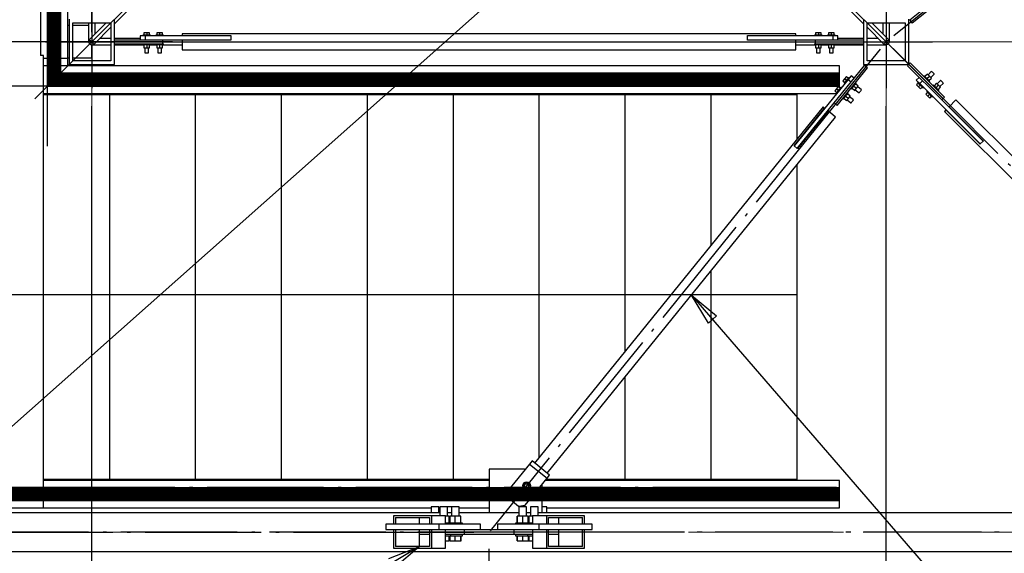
# Paper-space layout 'A0 Advance Steel' of a CAD drawing. Header units: millimetres. Extents: x 228 to 822, y 214 to 634.
# Tile 27 of 76: x 452 to 482, y 398 to 415. Entities that reach past the tile are written whole.
import ezdxf

# ---------------------------------------------------------------- set-up
doc = ezdxf.new("R2010")
doc.units = ezdxf.units.MM
doc.linetypes.add('1 1', pattern=[2, 1, -1])
doc.linetypes.add('ACAD_ISO04W100', pattern=[30, 24, -3, 0, -3])
doc.layers.get('0').update_dxf_attribs({"linetype": 'CONTINUOUS'})
for name, color, linetype in [('AS_Belki', 145, 'CONTINUOUS'), ('AS_Blachy', 30, 'CONTINUOUS'), ('AS_DIM_ON', 7, 'CONTINUOUS'), ('AS_Kraty', 9, 'CONTINUOUS'), ('AS_Schody', 253, 'CONTINUOUS'), ('AS_Sruby', 9, 'CONTINUOUS')]:
    doc.layers.add(name, color=color, linetype=linetype)

# ---------------------------------------------------------------- blocks, each defined once
blk = doc.blocks.new('324ewdsczxzxcz')
at = {"linetype": 'ACAD_ISO04W100', "lineweight": 5, "ltscale": 0.2}
for p, q in [((318.429, 244.968), (318.429, 340.131)), ((343.029, 244.968), (343.029, 340.131)), ((378.311, 281.218, -8093.957), (283.147, 281.218, -8093.957)), ((378.311, 266.018, -2641.446), (283.147, 266.018, -2641.446))]:
    blk.add_line(p, q, dxfattribs=at)

psp = doc.layouts.new('A0 Advance Steel')

# ---------------------------------------------------------------- linework, layer by layer
at = {"color": 0, "linetype": 'ByBlock', "lineweight": -2}
for p, q in [((473.264, 405.139), (472.737, 406.005)), ((472.737, 406.005), (473.516, 405.357)), ((473.264, 405.139), (473.516, 405.357)), ((463.372, 397.837, -22603.847), (464.315, 398.209, -22603.847)), ((464.315, 398.209, -22603.847), (463.543, 397.552, -22603.847))]:
    psp.add_line(p, q, dxfattribs=at)
at = {"linetype": '1 1', "transparency": 33554559, "const_width": 0.45}
for points, elevation in [([(459.991, 452.484), (440.154, 452.484), (440.154, 399.833), (477.328, 399.833)], 11509.71), ([(459.991, 439.634), (453.004, 439.634), (453.004, 412.683), (477.328, 412.683)], 34321.583)]:
    psp.add_lwpolyline(points, dxfattribs=dict(at, elevation=elevation))
at = {"elevation": -22636.766}
psp.add_lwpolyline([(476.01, 406.008), (446.684, 406.008), (446.684, 446.059), (456.971, 446.059), (454.281, 452.059)], dxfattribs=at)
at = {"color": 7}
for points in [[(472.271, 420.218), (428.626, 381.442), (419.697, 381.442)], [(472.737, 406.005), (504.658, 369.037), (519.605, 369.037)], [(464.315, 398.209), (429.269, 377.169), (412.379, 377.169)]]:
    psp.add_lwpolyline(points, dxfattribs=at)
at = {"layer": 'AS_Belki', "linetype": 'Continuous', "ltscale": 0.15}
for p, q in [((454.871, 414.418), (466.471, 426.018)), ((466.471, 426.018), (478.071, 414.418)), ((453.471, 414.559), (453.471, 413.159)), ((453.581, 414.449), (454.761, 414.449)), ((453.581, 413.269), (453.581, 414.449)), ((454.071, 414.449), (454.071, 413.859)), ((454.62, 414.449), (454.1, 413.93)), ((454.271, 414.101), (454.271, 414.449)), ((454.761, 414.449), (454.761, 413.269)), ((454.871, 413.159), (454.871, 414.559)), ((478.071, 414.559), (478.071, 413.159)), ((478.181, 414.449), (479.361, 414.449)), ((478.181, 413.269), (478.181, 414.449)), ((478.842, 413.93), (478.322, 414.449)), ((478.671, 414.449), (478.671, 414.101)), ((478.871, 413.859), (478.871, 414.449)), ((479.361, 414.449), (479.361, 413.269)), ((479.471, 413.159), (479.471, 414.559)), ((453.471, 414.359), (453.429, 414.359)), ((454.071, 414.359), (453.581, 414.359)), ((454.242, 413.788), (454.761, 414.308)), ((475.971, 414.109), (456.971, 414.109)), ((456.971, 414.109), (456.971, 414.049)), ((475.971, 414.049), (475.971, 414.109)), ((478.181, 414.308), (478.7, 413.788)), ((454.121, 413.909), (454.171, 413.859)), ((454.171, 413.859), (454.221, 413.809)), ((454.761, 413.959), (454.412, 413.959)), ((455.671, 413.959), (454.871, 413.959)), ((456.971, 414.049), (458.471, 414.049)), ((458.471, 413.909), (456.971, 413.909)), ((456.971, 413.909), (456.971, 413.609)), ((458.471, 414.049), (458.471, 414.039)), ((458.471, 413.919), (458.471, 413.909)), ((474.471, 414.049), (475.971, 414.049)), ((474.471, 414.039), (474.471, 414.049)), ((474.471, 413.909), (474.471, 413.919)), ((475.971, 413.909), (474.471, 413.909)), ((475.971, 413.609), (475.971, 413.909)), ((478.071, 413.959), (477.271, 413.959)), ((478.53, 413.959), (478.181, 413.959)), ((478.721, 413.809), (478.771, 413.859)), ((478.771, 413.859), (478.821, 413.909)), ((454.171, 413.359), (454.171, 413.759)), ((454.171, 413.759), (454.761, 413.759)), ((454.871, 413.759), (455.784, 413.759)), ((455.958, 413.759), (456.184, 413.759)), ((456.358, 413.759), (456.971, 413.759)), ((456.971, 413.609), (475.971, 413.609)), ((475.971, 413.759), (476.584, 413.759)), ((476.758, 413.759), (476.984, 413.759)), ((477.158, 413.759), (478.071, 413.759)), ((478.181, 413.759), (478.771, 413.759)), ((453.429, 413.359), (453.471, 413.359)), ((453.581, 413.359), (454.171, 413.359)), ((454.761, 413.269), (453.581, 413.269)), ((479.361, 413.269), (478.181, 413.269)), ((453.471, 413.159), (454.871, 413.159)), ((478.071, 413.159), (479.471, 413.159)), ((480.928, 412.056), (480.716, 411.844)), ((492.168, 400.816), (480.928, 412.056)), ((476.815, 411.84), (467.881, 400.799)), ((475.918, 410.636), (476.862, 411.802)), ((476.971, 411.714), (476.027, 410.548)), ((476.862, 411.802), (476.815, 411.84)), ((477.204, 411.525), (476.971, 411.714)), ((480.617, 411.745), (480.574, 411.702)), ((480.574, 411.702), (491.814, 400.462)), ((481.677, 410.684), (480.617, 411.745)), ((480.716, 411.844), (481.776, 410.783)), ((468.269, 400.484), (477.204, 411.525)), ((481.776, 410.783), (481.769, 410.776)), ((475.926, 410.63), (475.918, 410.636)), ((476.027, 410.548), (476.019, 410.554)), ((481.684, 410.691), (481.677, 410.684)), ((464.945, 399.259), (442.071, 399.259)), ((464.686, 399.159), (463.515, 399.159)), ((463.515, 399.159), (463.515, 398.909)), ((465.126, 399.159), (464.686, 399.159)), ((464.686, 399.159), (464.686, 398.909)), ((465.126, 398.909), (465.126, 399.159)), ((465.31, 399.259), (465.182, 399.259)), ((467.395, 399.259), (465.547, 399.259)), ((467.76, 399.259), (467.633, 399.259)), ((468.257, 399.159), (467.817, 399.159)), ((467.817, 399.159), (467.817, 398.909)), ((490.871, 399.259), (467.998, 399.259)), ((469.429, 399.159), (468.257, 399.159)), ((468.257, 398.909), (468.257, 399.159)), ((469.429, 398.909), (469.429, 399.159)), ((463.515, 398.909), (463.573, 398.909)), ((463.573, 399.109), (464.628, 399.109)), ((463.573, 399.109), (463.573, 398.909)), ((463.573, 398.909), (464.315, 398.909)), ((464.315, 398.909), (464.315, 399.109)), ((464.628, 399.109), (464.628, 398.909)), ((464.628, 398.909), (464.686, 398.909)), ((464.686, 398.909), (465.126, 398.909)), ((467.817, 398.909), (468.257, 398.909)), ((468.257, 398.909), (468.316, 398.909)), ((468.316, 399.109), (469.37, 399.109)), ((468.316, 398.909), (468.316, 399.109)), ((468.628, 399.109), (468.628, 398.909)), ((468.628, 398.909), (469.37, 398.909)), ((469.37, 398.909), (469.37, 399.109)), ((469.37, 398.909), (469.429, 398.909)), ((463.573, 398.729), (463.515, 398.729)), ((463.515, 398.729), (463.515, 398.159)), ((464.315, 398.729), (463.573, 398.729)), ((463.573, 398.729), (463.573, 398.209)), ((464.315, 398.209), (464.315, 398.729)), ((464.686, 398.729), (464.628, 398.729)), ((464.628, 398.729), (464.628, 398.209)), ((465.126, 398.729), (464.686, 398.729)), ((464.686, 398.729), (464.686, 398.159)), ((465.126, 398.159), (465.126, 398.729)), ((468.257, 398.729), (467.817, 398.729)), ((467.817, 398.729), (467.817, 398.159)), ((468.316, 398.729), (468.257, 398.729)), ((468.257, 398.159), (468.257, 398.729)), ((468.316, 398.209), (468.316, 398.729)), ((469.37, 398.729), (468.628, 398.729)), ((468.628, 398.729), (468.628, 398.209)), ((469.429, 398.729), (469.37, 398.729)), ((469.37, 398.209), (469.37, 398.729)), ((469.429, 398.159), (469.429, 398.729)), ((442.071, 398.059), (490.871, 398.059)), ((463.515, 398.159), (464.686, 398.159)), ((464.628, 398.209), (463.573, 398.209)), ((464.686, 398.159), (465.126, 398.159)), ((467.817, 398.159), (468.257, 398.159)), ((468.257, 398.159), (469.429, 398.159)), ((469.37, 398.209), (468.316, 398.209))]:
    psp.add_line(p, q, dxfattribs=at)
at = {"layer": 'AS_Belki', "color": 10, "linetype": 'ACAD_ISO04W100', "ltscale": 0.15}
for points in [[(480.539, 412.091), (478.771, 413.859), (454.171, 438.459), (452.403, 440.227)], [(452.403, 412.091), (454.171, 413.859), (478.771, 438.459), (480.539, 440.227)], [(454.171, 414.159), (454.171, 416.659), (454.171, 435.659), (454.171, 438.159)], [(478.771, 438.159), (478.771, 435.659), (478.771, 416.659), (478.771, 414.159)], [(454.171, 437.169), (454.171, 435.731), (454.171, 413.859), (454.171, 412.422)], [(478.771, 437.169), (478.771, 435.731), (478.771, 413.859), (478.771, 412.422)], [(479.004, 414.048), (480.948, 415.621), (491.989, 424.555), (493.932, 426.128)], [(456.671, 413.859), (454.171, 413.859), (439.721, 413.859), (437.221, 413.859)], [(452.733, 413.859), (454.171, 413.859), (476.043, 413.859), (477.481, 413.859)], [(454.171, 413.859), (454.171, 413.859), (454.171, 413.859), (454.171, 413.859)], [(454.471, 413.859), (456.971, 413.859), (475.971, 413.859), (478.471, 413.859)], [(455.461, 413.859), (456.899, 413.859), (478.771, 413.859), (480.209, 413.859)], [(478.771, 413.859), (478.771, 413.859), (478.771, 413.859), (478.771, 413.859)], [(478.582, 413.626), (477.01, 411.683), (468.075, 400.641), (466.502, 398.698)], [(493.759, 398.871), (491.991, 400.639), (480.751, 411.879), (478.983, 413.647)], [(493.371, 398.659), (490.871, 398.659), (442.071, 398.659), (439.571, 398.659)], [(440.476, 398.659), (442.02, 398.659), (464.37, 398.659), (465.915, 398.659)], [(462.798, 398.659), (464.101, 398.659), (464.699, 398.659), (466.002, 398.659)], [(470.147, 398.659), (468.843, 398.659), (468.244, 398.659), (466.94, 398.659)], [(492.466, 398.659), (490.922, 398.659), (468.572, 398.659), (467.027, 398.659)], [(466.471, 395.393), (466.471, 396.575), (466.471, 396.956), (466.471, 398.139)]]:
    psp.add_lwpolyline(points, dxfattribs=at)
at = {"layer": 'AS_Belki', "linetype": 'Continuous', "ltscale": 0.15, "extrusion": (-4.15307e-13, -0.57503, 0.818132)}
psp.add_arc((454.171, 338.592, -237.981), 0.1, 135, 230.7123, dxfattribs=at)
at = {"layer": 'AS_Belki', "linetype": 'Continuous', "ltscale": 0.15, "extrusion": (-0.57503, -1.40479e-13, 0.818132)}
psp.add_arc((-413.859, 371.572, -261.162), 0.1, 309.2877, 45, dxfattribs=at)
at = {"layer": 'AS_Belki', "linetype": 'Continuous', "ltscale": 0.15, "extrusion": (-0.57503, 1.31129e-12, -0.818132)}
psp.add_arc((-413.859, -391.698, -275.308), 0.1, 309.2877, 45, dxfattribs=at)
at = {"layer": 'AS_Belki', "linetype": 'Continuous', "ltscale": 0.15, "extrusion": (2.50813e-13, -0.57503, 0.818132)}
psp.add_arc((478.771, 338.592, -237.981), 0.1, 309.2877, 45, dxfattribs=at)
at = {"layer": 'AS_Blachy', "linetype": 'Continuous', "ltscale": 0.15}
for p, q in [((480.669, 415.472), (479.503, 414.529)), ((480.744, 415.379), (479.578, 414.435)), ((479.503, 414.529), (479.578, 414.435)), ((454.871, 413.919), (456.371, 413.919)), ((454.871, 413.799), (456.371, 413.799)), ((455.821, 414.039), (455.671, 414.039)), ((455.671, 414.039), (455.671, 413.919)), ((458.471, 414.039), (455.821, 414.039)), ((455.821, 414.039), (455.821, 413.919)), ((456.371, 413.919), (458.471, 413.919)), ((456.371, 413.799), (456.371, 413.919)), ((458.471, 414.039), (458.471, 413.919)), ((477.121, 414.039), (474.471, 414.039)), ((474.471, 413.919), (474.471, 414.039)), ((474.471, 413.919), (476.571, 413.919)), ((476.571, 413.919), (478.071, 413.919)), ((476.571, 413.919), (476.571, 413.799)), ((476.571, 413.799), (478.071, 413.799)), ((477.271, 414.039), (477.121, 414.039)), ((477.121, 414.039), (477.121, 413.919)), ((477.271, 413.919), (477.271, 414.039)), ((479.513, 413.202), (479.429, 413.117)), ((480.574, 412.141), (479.513, 413.202)), ((477.158, 411.961), (478.102, 413.127)), ((477.251, 411.886), (478.195, 413.052)), ((478.195, 413.052), (478.102, 413.127)), ((480.489, 412.056), (479.429, 413.117)), ((477.593, 412.69), (475.926, 410.63)), ((477.688, 412.806), (477.593, 412.69)), ((477.593, 412.69), (477.686, 412.614)), ((477.781, 412.731), (477.688, 412.806)), ((479.789, 412.756), (479.704, 412.671)), ((479.704, 412.671), (479.81, 412.565)), ((479.81, 412.565), (479.895, 412.65)), ((479.81, 412.565), (481.684, 410.691)), ((454.724, 412.228), (454.724, 412.258)), ((457.384, 412.228), (457.384, 412.258)), ((460.045, 412.228), (460.045, 412.258)), ((462.706, 412.228), (462.706, 412.258)), ((465.367, 412.228), (465.367, 412.258)), ((468.028, 412.228), (468.028, 412.258)), ((470.689, 412.228), (470.689, 412.258)), ((473.349, 412.228), (473.349, 412.258)), ((476.01, 412.228), (476.01, 412.258)), ((452.679, 412.228), (452.824, 412.228)), ((452.874, 412.228), (452.949, 412.228)), ((452.974, 412.228), (454.724, 412.228)), ((454.724, 412.228), (455.134, 412.228)), ((455.184, 412.228), (455.609, 412.228)), ((455.634, 412.228), (457.384, 412.228)), ((457.384, 412.228), (457.445, 412.228)), ((457.495, 412.228), (458.27, 412.228)), ((458.295, 412.228), (460.045, 412.228)), ((460.045, 412.228), (460.456, 412.228)), ((460.506, 412.228), (460.931, 412.228)), ((460.956, 412.228), (462.706, 412.228)), ((462.717, 412.228), (463.592, 412.228)), ((463.617, 412.228), (465.367, 412.228)), ((465.367, 412.228), (465.778, 412.228)), ((465.828, 412.228), (466.253, 412.228)), ((466.278, 412.228), (468.028, 412.228)), ((468.039, 412.228), (468.914, 412.228)), ((468.939, 412.228), (470.689, 412.228)), ((470.699, 412.228), (471.574, 412.228)), ((471.599, 412.228), (473.349, 412.228)), ((473.349, 412.228), (473.76, 412.228)), ((473.81, 412.228), (474.235, 412.228)), ((474.26, 412.228), (476.01, 412.228)), ((476.019, 410.554), (477.158, 411.961)), ((477.158, 411.961), (477.251, 411.886)), ((480.489, 412.056), (480.574, 412.141)), ((481.769, 410.776), (480.489, 412.056)), ((481.769, 410.776), (481.684, 410.691)), ((476.019, 410.554), (475.926, 410.63)), ((467.728, 400.768), (467.048, 399.929)), ((467.803, 400.862), (467.728, 400.768)), ((467.728, 400.768), (468.272, 400.328)), ((468.347, 400.421), (467.803, 400.862)), ((467.571, 400.611), (466.471, 400.611)), ((466.471, 400.611), (466.471, 399.261)), ((467.588, 400.596), (467.571, 400.611)), ((468.272, 400.328), (468.347, 400.421)), ((453.124, 400.288), (452.679, 400.288)), ((454.724, 400.288), (453.174, 400.288)), ((454.724, 400.258), (454.724, 400.288)), ((457.384, 400.288), (454.734, 400.288)), ((458.495, 400.288), (457.384, 400.288)), ((457.384, 400.258), (457.384, 400.288)), ((460.045, 400.288), (458.545, 400.288)), ((460.156, 400.288), (460.045, 400.288)), ((460.045, 400.258), (460.045, 400.288)), ((462.706, 400.288), (460.206, 400.288)), ((462.717, 400.288), (462.706, 400.288)), ((462.706, 400.258), (462.706, 400.288)), ((465.367, 400.288), (462.767, 400.288)), ((465.778, 400.288), (465.367, 400.288)), ((465.367, 400.258), (465.367, 400.288)), ((466.471, 400.288), (465.828, 400.288)), ((467.592, 399.488), (468.272, 400.328)), ((468.121, 400.111), (468.107, 400.124)), ((468.121, 399.261), (468.121, 400.111)), ((468.689, 400.288), (468.239, 400.288)), ((470.689, 400.288), (468.739, 400.288)), ((471.799, 400.288), (470.689, 400.288)), ((470.689, 400.258), (470.689, 400.288)), ((473.349, 400.288), (471.849, 400.288)), ((473.46, 400.288), (473.349, 400.288)), ((473.349, 400.258), (473.349, 400.288)), ((476.01, 400.288), (473.51, 400.288)), ((476.01, 400.258), (476.01, 400.288)), ((467.048, 399.929), (467.07, 399.718)), ((467.07, 399.718), (467.381, 399.466)), ((467.381, 399.466), (467.592, 399.488)), ((466.471, 399.261), (467.395, 399.261)), ((467.633, 399.261), (467.76, 399.261)), ((467.998, 399.261), (468.121, 399.261)), ((464.921, 398.899), (463.28, 398.899)), ((463.28, 398.899), (463.28, 398.739)), ((465.903, 398.899), (464.921, 398.899)), ((464.921, 398.899), (464.921, 398.739)), ((466.208, 398.899), (465.903, 398.899)), ((466.208, 398.739), (466.208, 398.899)), ((468.023, 398.899), (466.734, 398.899)), ((466.734, 398.899), (466.734, 398.739)), ((469.663, 398.899), (468.023, 398.899)), ((468.023, 398.739), (468.023, 398.899)), ((469.663, 398.739), (469.663, 398.899)), ((463.28, 398.739), (464.921, 398.739)), ((463.771, 398.739), (463.771, 398.729)), ((464.628, 398.579), (464.315, 398.579)), ((464.921, 398.739), (465.348, 398.739)), ((465.459, 398.579), (465.126, 398.579)), ((465.348, 398.739), (465.707, 398.739)), ((465.707, 398.579), (465.459, 398.579)), ((465.707, 398.739), (467.236, 398.739)), ((465.707, 398.579), (465.707, 398.739)), ((467.236, 398.579), (465.707, 398.579)), ((467.236, 398.739), (467.595, 398.739)), ((467.236, 398.739), (467.236, 398.579)), ((467.483, 398.579), (467.236, 398.579)), ((467.817, 398.579), (467.483, 398.579)), ((467.595, 398.739), (467.848, 398.739)), ((467.848, 398.739), (468.023, 398.739)), ((468.023, 398.739), (469.663, 398.739)), ((468.628, 398.579), (468.316, 398.579)), ((469.171, 398.729), (469.171, 398.739))]:
    psp.add_line(p, q, dxfattribs=at)
at = {"layer": 'AS_DIM_ON', "color": 8}
for p, q in [((454.171, 387.391), (454.171, 411.859)), ((478.771, 387.391), (478.771, 411.859))]:
    psp.add_line(p, q, dxfattribs=at)
at = {"layer": 'AS_Kraty', "linetype": 'Continuous', "ltscale": 0.15}
for p, q in [((452.579, 413.959), (452.579, 413.436)), ((452.679, 413.436), (452.579, 413.436)), ((452.679, 399.944), (452.679, 413.436)), ((452.824, 412.228), (452.874, 412.228)), ((452.949, 412.228), (452.974, 412.228)), ((454.724, 400.288), (454.724, 412.228)), ((455.134, 412.228), (455.184, 412.228)), ((455.609, 412.228), (455.634, 412.228)), ((457.384, 400.288), (457.384, 412.228)), ((457.445, 412.228), (457.495, 412.228)), ((458.27, 412.228), (458.295, 412.228)), ((460.045, 400.288), (460.045, 412.228)), ((460.456, 412.228), (460.506, 412.228)), ((460.931, 412.228), (460.956, 412.228)), ((462.706, 412.228), (462.717, 412.228)), ((462.706, 400.288), (462.706, 412.228)), ((463.592, 412.228), (463.617, 412.228)), ((465.367, 400.288), (465.367, 412.228)), ((465.778, 412.228), (465.828, 412.228)), ((466.253, 412.228), (466.278, 412.228)), ((468.028, 412.228), (468.039, 412.228)), ((468.028, 400.98), (468.028, 412.228)), ((468.914, 412.228), (468.939, 412.228)), ((470.689, 412.228), (470.699, 412.228)), ((470.689, 404.269), (470.689, 412.228)), ((471.574, 412.228), (471.599, 412.228)), ((473.349, 407.557), (473.349, 412.228)), ((473.76, 412.228), (473.81, 412.228)), ((474.235, 412.228), (474.26, 412.228)), ((476.01, 410.845), (476.01, 412.228)), ((476.01, 410.734), (476.01, 410.749)), ((476.01, 400.288), (476.01, 410.05)), ((473.349, 400.288), (473.349, 406.762)), ((470.689, 400.288), (470.689, 403.474)), ((453.174, 400.288), (453.124, 400.288)), ((454.734, 400.288), (454.724, 400.288)), ((458.545, 400.288), (458.495, 400.288)), ((460.206, 400.288), (460.156, 400.288)), ((462.767, 400.288), (462.717, 400.288)), ((465.828, 400.288), (465.778, 400.288)), ((468.739, 400.288), (468.689, 400.288)), ((471.849, 400.288), (471.799, 400.288)), ((473.51, 400.288), (473.46, 400.288)), ((440.179, 399.944), (452.679, 399.944))]:
    psp.add_line(p, q, dxfattribs=at)
at = {"layer": 'AS_Schody', "linetype": 'Continuous', "ltscale": 0.15}
for p, q in [((452.579, 439.959), (452.579, 413.959)), ((453.429, 413.351), (453.429, 439.959)), ((452.679, 413.351), (453.429, 413.351)), ((453.429, 413.119), (453.429, 413.351)), ((452.679, 413.119), (453.429, 413.119)), ((477.328, 413.108), (452.679, 413.108)), ((477.328, 412.437), (477.328, 413.108)), ((452.679, 412.258), (477.22, 412.258)), ((466.471, 400.258), (452.679, 400.258)), ((477.328, 400.258), (468.215, 400.258)), ((477.328, 399.408), (477.328, 400.258)), ((452.671, 399.408), (452.671, 399.944)), ((439.051, 399.408), (452.671, 399.408)), ((452.671, 399.408), (464.684, 399.408)), ((464.922, 399.408), (464.945, 399.408)), ((465.547, 399.408), (466.471, 399.408)), ((468.258, 399.408), (477.328, 399.408))]:
    psp.add_line(p, q, dxfattribs=at)
at = {"layer": 'AS_Schody', "color": 10, "linetype": 'ACAD_ISO04W100', "ltscale": 0.15}
for points in [[(452.802, 411.321), (452.802, 413.41), (452.802, 440.619), (452.802, 442.707)], [(452.802, 410.619), (452.802, 413.119), (452.802, 414.069), (452.802, 416.569)], [(455.171, 412.481), (452.671, 412.481), (440.041, 412.481), (437.541, 412.481)], [(477.233, 412.481), (475.145, 412.481), (452.012, 412.481), (449.923, 412.481)], [(455.171, 400.035), (452.671, 400.035), (438.371, 400.035), (435.871, 400.035)], [(477.233, 400.035), (475.145, 400.035), (452.012, 400.035), (449.923, 400.035)]]:
    psp.add_lwpolyline(points, dxfattribs=at)
at = {"layer": 'AS_Sruby', "linetype": 'Continuous', "ltscale": 0.15}
for p, q in [((455.871, 414.139), (455.784, 414.139)), ((455.784, 414.139), (455.784, 414.064)), ((455.958, 414.139), (455.871, 414.139)), ((455.871, 414.139), (455.871, 414.064)), ((455.958, 414.064), (455.958, 414.139)), ((456.271, 414.139), (456.184, 414.139)), ((456.184, 414.139), (456.184, 414.064)), ((456.358, 414.139), (456.271, 414.139)), ((456.271, 414.139), (456.271, 414.064)), ((456.358, 414.064), (456.358, 414.139)), ((476.671, 414.139), (476.584, 414.139)), ((476.584, 414.139), (476.584, 414.064)), ((476.758, 414.139), (476.671, 414.139)), ((476.671, 414.139), (476.671, 414.064)), ((476.758, 414.064), (476.758, 414.139)), ((477.071, 414.139), (476.984, 414.139)), ((476.984, 414.139), (476.984, 414.064)), ((477.158, 414.139), (477.071, 414.139)), ((477.071, 414.139), (477.071, 414.064)), ((477.158, 414.064), (477.158, 414.139)), ((455.753, 414.064), (455.751, 414.064)), ((455.751, 414.064), (455.751, 414.039)), ((455.751, 413.799), (455.751, 413.774)), ((455.751, 413.774), (455.753, 413.774)), ((455.76, 414.064), (455.753, 414.064)), ((455.753, 413.774), (455.76, 413.774)), ((455.771, 414.064), (455.76, 414.064)), ((455.76, 413.774), (455.771, 413.774)), ((455.786, 414.064), (455.771, 414.064)), ((455.771, 413.774), (455.786, 413.774)), ((455.784, 413.774), (455.784, 413.666)), ((455.804, 414.064), (455.786, 414.064)), ((455.786, 413.774), (455.804, 413.774)), ((455.825, 414.064), (455.804, 414.064)), ((455.804, 413.774), (455.825, 413.774)), ((455.848, 414.064), (455.825, 414.064)), ((455.825, 413.774), (455.848, 413.774)), ((455.871, 414.064), (455.848, 414.064)), ((455.848, 413.774), (455.871, 413.774)), ((455.894, 414.064), (455.871, 414.064)), ((455.871, 413.774), (455.894, 413.774)), ((455.871, 413.774), (455.871, 413.666)), ((455.917, 414.064), (455.894, 414.064)), ((455.894, 413.774), (455.917, 413.774)), ((455.938, 414.064), (455.917, 414.064)), ((455.917, 413.774), (455.938, 413.774)), ((455.956, 414.064), (455.938, 414.064)), ((455.938, 413.774), (455.956, 413.774)), ((455.971, 414.064), (455.956, 414.064)), ((455.956, 413.774), (455.971, 413.774)), ((455.958, 413.666), (455.958, 413.774)), ((455.982, 414.064), (455.971, 414.064)), ((455.971, 413.774), (455.982, 413.774)), ((455.989, 414.064), (455.982, 414.064)), ((455.982, 413.774), (455.989, 413.774)), ((455.991, 414.064), (455.989, 414.064)), ((455.989, 413.774), (455.991, 413.774)), ((455.991, 414.039), (455.991, 414.064)), ((455.991, 413.774), (455.991, 413.799)), ((456.153, 414.064), (456.151, 414.064)), ((456.151, 414.064), (456.151, 414.039)), ((456.151, 413.799), (456.151, 413.774)), ((456.151, 413.774), (456.153, 413.774)), ((456.16, 414.064), (456.153, 414.064)), ((456.153, 413.774), (456.16, 413.774)), ((456.171, 414.064), (456.16, 414.064)), ((456.16, 413.774), (456.171, 413.774)), ((456.186, 414.064), (456.171, 414.064)), ((456.171, 413.774), (456.186, 413.774)), ((456.184, 413.774), (456.184, 413.666)), ((456.204, 414.064), (456.186, 414.064)), ((456.186, 413.774), (456.204, 413.774)), ((456.225, 414.064), (456.204, 414.064)), ((456.204, 413.774), (456.225, 413.774)), ((456.248, 414.064), (456.225, 414.064)), ((456.225, 413.774), (456.248, 413.774)), ((456.271, 414.064), (456.248, 414.064)), ((456.248, 413.774), (456.271, 413.774)), ((456.294, 414.064), (456.271, 414.064)), ((456.271, 413.774), (456.294, 413.774)), ((456.271, 413.774), (456.271, 413.666)), ((456.317, 414.064), (456.294, 414.064)), ((456.294, 413.774), (456.317, 413.774)), ((456.338, 414.064), (456.317, 414.064)), ((456.317, 413.774), (456.338, 413.774)), ((456.356, 414.064), (456.338, 414.064)), ((456.338, 413.774), (456.356, 413.774)), ((456.371, 414.064), (456.356, 414.064)), ((456.356, 413.774), (456.371, 413.774)), ((456.358, 413.666), (456.358, 413.774)), ((456.382, 414.064), (456.371, 414.064)), ((456.371, 413.799), (456.382, 413.799)), ((456.371, 413.774), (456.382, 413.774)), ((456.389, 414.064), (456.382, 414.064)), ((456.382, 413.799), (456.389, 413.799)), ((456.382, 413.774), (456.389, 413.774)), ((456.391, 414.064), (456.389, 414.064)), ((456.389, 413.799), (456.391, 413.799)), ((456.389, 413.774), (456.391, 413.774)), ((456.391, 414.039), (456.391, 414.064)), ((456.391, 413.774), (456.391, 413.799)), ((476.553, 414.064), (476.551, 414.064)), ((476.551, 414.064), (476.551, 414.039)), ((476.551, 413.799), (476.553, 413.799)), ((476.551, 413.799), (476.551, 413.774)), ((476.551, 413.774), (476.553, 413.774)), ((476.56, 414.064), (476.553, 414.064)), ((476.553, 413.799), (476.56, 413.799)), ((476.553, 413.774), (476.56, 413.774)), ((476.571, 414.064), (476.56, 414.064)), ((476.56, 413.799), (476.571, 413.799)), ((476.56, 413.774), (476.571, 413.774)), ((476.586, 414.064), (476.571, 414.064)), ((476.571, 413.774), (476.586, 413.774)), ((476.584, 413.774), (476.584, 413.666)), ((476.604, 414.064), (476.586, 414.064)), ((476.586, 413.774), (476.604, 413.774)), ((476.625, 414.064), (476.604, 414.064)), ((476.604, 413.774), (476.625, 413.774)), ((476.648, 414.064), (476.625, 414.064)), ((476.625, 413.774), (476.648, 413.774)), ((476.671, 414.064), (476.648, 414.064)), ((476.648, 413.774), (476.671, 413.774)), ((476.694, 414.064), (476.671, 414.064)), ((476.671, 413.774), (476.694, 413.774)), ((476.671, 413.774), (476.671, 413.666)), ((476.717, 414.064), (476.694, 414.064)), ((476.694, 413.774), (476.717, 413.774)), ((476.738, 414.064), (476.717, 414.064)), ((476.717, 413.774), (476.738, 413.774)), ((476.756, 414.064), (476.738, 414.064)), ((476.738, 413.774), (476.756, 413.774)), ((476.771, 414.064), (476.756, 414.064)), ((476.756, 413.774), (476.771, 413.774)), ((476.758, 413.666), (476.758, 413.774)), ((476.782, 414.064), (476.771, 414.064)), ((476.771, 413.774), (476.782, 413.774)), ((476.789, 414.064), (476.782, 414.064)), ((476.782, 413.774), (476.789, 413.774)), ((476.791, 414.064), (476.789, 414.064)), ((476.789, 413.774), (476.791, 413.774)), ((476.791, 414.039), (476.791, 414.064)), ((476.791, 413.774), (476.791, 413.799)), ((476.953, 414.064), (476.951, 414.064)), ((476.951, 414.064), (476.951, 414.039)), ((476.951, 413.799), (476.951, 413.774)), ((476.951, 413.774), (476.953, 413.774)), ((476.96, 414.064), (476.953, 414.064)), ((476.953, 413.774), (476.96, 413.774)), ((476.971, 414.064), (476.96, 414.064)), ((476.96, 413.774), (476.971, 413.774)), ((476.986, 414.064), (476.971, 414.064)), ((476.971, 413.774), (476.986, 413.774)), ((476.984, 413.774), (476.984, 413.666)), ((477.004, 414.064), (476.986, 414.064)), ((476.986, 413.774), (477.004, 413.774)), ((477.025, 414.064), (477.004, 414.064)), ((477.004, 413.774), (477.025, 413.774)), ((477.048, 414.064), (477.025, 414.064)), ((477.025, 413.774), (477.048, 413.774)), ((477.071, 414.064), (477.048, 414.064)), ((477.048, 413.774), (477.071, 413.774)), ((477.094, 414.064), (477.071, 414.064)), ((477.071, 413.774), (477.094, 413.774)), ((477.071, 413.774), (477.071, 413.666)), ((477.117, 414.064), (477.094, 414.064)), ((477.094, 413.774), (477.117, 413.774)), ((477.138, 414.064), (477.117, 414.064)), ((477.117, 413.774), (477.138, 413.774)), ((477.156, 414.064), (477.138, 414.064)), ((477.138, 413.774), (477.156, 413.774)), ((477.171, 414.064), (477.156, 414.064)), ((477.156, 413.774), (477.171, 413.774)), ((477.158, 413.666), (477.158, 413.774)), ((477.182, 414.064), (477.171, 414.064)), ((477.171, 413.774), (477.182, 413.774)), ((477.189, 414.064), (477.182, 414.064)), ((477.182, 413.774), (477.189, 413.774)), ((477.191, 414.064), (477.189, 414.064)), ((477.189, 413.774), (477.191, 413.774)), ((477.191, 414.039), (477.191, 414.064)), ((477.191, 413.774), (477.191, 413.799)), ((455.784, 413.666), (455.871, 413.666)), ((455.811, 413.666), (455.811, 413.514)), ((455.811, 413.514), (455.816, 413.514)), ((455.816, 413.514), (455.829, 413.514)), ((455.829, 413.514), (455.848, 413.514)), ((455.848, 413.514), (455.871, 413.514)), ((455.871, 413.666), (455.958, 413.666)), ((455.871, 413.514), (455.894, 413.514)), ((455.894, 413.514), (455.913, 413.514)), ((455.913, 413.514), (455.926, 413.514)), ((455.926, 413.514), (455.931, 413.514)), ((455.931, 413.514), (455.931, 413.666)), ((456.184, 413.666), (456.271, 413.666)), ((456.211, 413.666), (456.211, 413.514)), ((456.211, 413.514), (456.216, 413.514)), ((456.216, 413.514), (456.229, 413.514)), ((456.229, 413.514), (456.248, 413.514)), ((456.248, 413.514), (456.271, 413.514)), ((456.271, 413.666), (456.358, 413.666)), ((456.271, 413.514), (456.294, 413.514)), ((456.294, 413.514), (456.313, 413.514)), ((456.313, 413.514), (456.326, 413.514)), ((456.326, 413.514), (456.331, 413.514)), ((456.331, 413.514), (456.331, 413.666)), ((476.584, 413.666), (476.671, 413.666)), ((476.611, 413.666), (476.611, 413.514)), ((476.611, 413.514), (476.616, 413.514)), ((476.616, 413.514), (476.629, 413.514)), ((476.629, 413.514), (476.648, 413.514)), ((476.648, 413.514), (476.671, 413.514)), ((476.671, 413.666), (476.758, 413.666)), ((476.671, 413.514), (476.694, 413.514)), ((476.694, 413.514), (476.713, 413.514)), ((476.713, 413.514), (476.726, 413.514)), ((476.726, 413.514), (476.731, 413.514)), ((476.731, 413.514), (476.731, 413.666)), ((476.984, 413.666), (477.071, 413.666)), ((477.011, 413.666), (477.011, 413.514)), ((477.011, 413.514), (477.016, 413.514)), ((477.016, 413.514), (477.029, 413.514)), ((477.029, 413.514), (477.048, 413.514)), ((477.048, 413.514), (477.071, 413.514)), ((477.071, 413.666), (477.158, 413.666)), ((477.071, 413.514), (477.094, 413.514)), ((477.094, 413.514), (477.113, 413.514)), ((477.113, 413.514), (477.126, 413.514)), ((477.126, 413.514), (477.131, 413.514)), ((477.131, 413.514), (477.131, 413.666)), ((480.175, 412.943), (480.067, 412.836)), ((480.152, 412.751), (480.259, 412.859)), ((480.178, 412.94), (480.175, 412.943)), ((480.187, 412.931), (480.178, 412.94)), ((480.201, 412.917), (480.187, 412.931)), ((480.217, 412.901), (480.201, 412.917)), ((480.233, 412.885), (480.217, 412.901)), ((480.247, 412.871), (480.233, 412.885)), ((480.256, 412.862), (480.247, 412.871)), ((480.259, 412.859), (480.256, 412.862)), ((477.484, 412.714), (477.429, 412.646)), ((477.429, 412.646), (477.488, 412.599)), ((477.468, 412.575), (477.467, 412.573)), ((477.467, 412.573), (477.486, 412.558)), ((477.473, 412.58), (477.468, 412.575)), ((477.479, 412.589), (477.473, 412.58)), ((477.489, 412.601), (477.479, 412.589)), ((477.539, 412.781), (477.484, 412.714)), ((477.484, 412.714), (477.542, 412.667)), ((477.5, 412.615), (477.489, 412.601)), ((477.513, 412.631), (477.5, 412.615)), ((477.528, 412.648), (477.513, 412.631)), ((477.542, 412.667), (477.528, 412.648)), ((477.597, 412.734), (477.539, 412.781)), ((477.557, 412.685), (477.542, 412.667)), ((477.571, 412.702), (477.557, 412.685)), ((477.584, 412.718), (477.571, 412.702)), ((477.596, 412.733), (477.584, 412.718)), ((477.605, 412.744), (477.596, 412.733)), ((477.612, 412.753), (477.605, 412.744)), ((477.616, 412.758), (477.612, 412.753)), ((477.618, 412.76), (477.616, 412.758)), ((477.637, 412.744), (477.618, 412.76)), ((477.821, 412.55), (477.83, 412.562)), ((477.906, 412.484), (477.822, 412.552)), ((477.843, 412.577), (477.824, 412.593)), ((477.83, 412.562), (477.837, 412.57)), ((477.837, 412.57), (477.842, 412.576)), ((477.842, 412.576), (477.843, 412.577)), ((479.767, 412.573), (479.714, 412.52)), ((479.761, 412.615), (479.743, 412.597)), ((479.743, 412.597), (479.745, 412.595)), ((479.745, 412.595), (479.75, 412.591)), ((479.75, 412.591), (479.758, 412.583)), ((479.758, 412.583), (479.768, 412.572)), ((479.768, 412.572), (479.781, 412.559)), ((479.781, 412.559), (479.796, 412.545)), ((479.948, 412.802), (479.931, 412.784)), ((479.95, 412.8), (479.948, 412.802)), ((479.955, 412.796), (479.95, 412.8)), ((479.963, 412.788), (479.955, 412.796)), ((479.973, 412.777), (479.963, 412.788)), ((480.048, 412.855), (479.972, 412.779)), ((479.986, 412.764), (479.973, 412.777)), ((480.001, 412.75), (479.986, 412.764)), ((480.017, 412.734), (480.001, 412.75)), ((480.033, 412.717), (480.017, 412.734)), ((480.033, 412.717), (480.11, 412.794)), ((480.05, 412.701), (480.033, 412.717)), ((480.11, 412.794), (480.048, 412.855)), ((480.066, 412.685), (480.05, 412.701)), ((480.08, 412.67), (480.066, 412.685)), ((480.093, 412.657), (480.08, 412.67)), ((480.104, 412.647), (480.093, 412.657)), ((480.095, 412.656), (480.171, 412.732)), ((480.1, 412.615), (480.118, 412.632)), ((480.112, 412.639), (480.104, 412.647)), ((480.171, 412.732), (480.11, 412.794)), ((480.116, 412.634), (480.112, 412.639)), ((480.118, 412.632), (480.116, 412.634)), ((480.331, 412.572), (480.255, 412.496)), ((480.392, 412.511), (480.331, 412.572)), ((480.457, 412.661), (480.35, 412.553)), ((480.435, 412.468), (480.542, 412.576)), ((480.461, 412.657), (480.457, 412.661)), ((480.47, 412.648), (480.461, 412.657)), ((480.484, 412.634), (480.47, 412.648)), ((480.5, 412.618), (480.484, 412.634)), ((480.516, 412.602), (480.5, 412.618)), ((480.53, 412.588), (480.516, 412.602)), ((480.539, 412.579), (480.53, 412.588)), ((480.542, 412.576), (480.539, 412.579)), ((477.232, 412.403), (477.178, 412.335)), ((477.178, 412.335), (477.236, 412.288)), ((477.217, 412.264), (477.215, 412.262)), ((477.215, 412.262), (477.235, 412.247)), ((477.221, 412.269), (477.217, 412.264)), ((477.228, 412.278), (477.221, 412.269)), ((477.237, 412.29), (477.228, 412.278)), ((477.287, 412.47), (477.232, 412.403)), ((477.232, 412.403), (477.291, 412.356)), ((477.249, 412.304), (477.237, 412.29)), ((477.262, 412.32), (477.249, 412.304)), ((477.276, 412.337), (477.262, 412.32)), ((477.291, 412.356), (477.276, 412.337)), ((477.345, 412.423), (477.287, 412.47)), ((477.305, 412.374), (477.291, 412.356)), ((477.32, 412.391), (477.305, 412.374)), ((477.333, 412.407), (477.32, 412.391)), ((477.344, 412.422), (477.333, 412.407)), ((477.353, 412.433), (477.344, 412.422)), ((477.36, 412.442), (477.353, 412.433)), ((477.365, 412.447), (477.36, 412.442)), ((477.366, 412.449), (477.365, 412.447)), ((477.386, 412.433), (477.366, 412.449)), ((477.569, 412.239), (477.579, 412.251)), ((477.592, 412.267), (477.572, 412.282)), ((477.579, 412.251), (477.586, 412.259)), ((477.586, 412.259), (477.59, 412.265)), ((477.59, 412.265), (477.592, 412.267)), ((477.673, 412.407), (477.692, 412.391)), ((477.692, 412.391), (477.694, 412.393)), ((477.694, 412.393), (477.698, 412.398)), ((477.698, 412.398), (477.705, 412.407)), ((477.705, 412.407), (477.714, 412.418)), ((477.713, 412.417), (477.797, 412.349)), ((477.714, 412.418), (477.726, 412.432)), ((477.726, 412.432), (477.739, 412.448)), ((477.739, 412.448), (477.753, 412.466)), ((477.753, 412.466), (477.768, 412.484)), ((477.768, 412.484), (477.782, 412.502)), ((477.768, 412.484), (477.852, 412.416)), ((477.782, 412.502), (477.797, 412.52)), ((477.797, 412.52), (477.81, 412.536)), ((477.797, 412.349), (477.852, 412.416)), ((477.81, 412.536), (477.821, 412.55)), ((477.814, 412.37), (477.932, 412.274)), ((477.852, 412.416), (477.906, 412.484)), ((478.008, 412.367), (477.889, 412.463)), ((477.932, 412.274), (477.935, 412.278)), ((477.935, 412.278), (477.943, 412.288)), ((477.943, 412.288), (477.955, 412.303)), ((477.955, 412.303), (477.97, 412.321)), ((477.97, 412.321), (477.984, 412.338)), ((477.984, 412.338), (477.996, 412.354)), ((477.996, 412.354), (478.005, 412.364)), ((478.005, 412.364), (478.008, 412.367)), ((479.714, 412.52), (479.775, 412.459)), ((479.775, 412.459), (479.828, 412.512)), ((479.775, 412.459), (479.836, 412.398)), ((479.796, 412.545), (479.812, 412.529)), ((479.812, 412.529), (479.828, 412.512)), ((479.828, 412.512), (479.845, 412.496)), ((479.836, 412.398), (479.889, 412.451)), ((479.845, 412.496), (479.861, 412.48)), ((479.861, 412.48), (479.875, 412.465)), ((479.875, 412.465), (479.888, 412.452)), ((479.888, 412.452), (479.899, 412.442)), ((479.899, 412.442), (479.907, 412.434)), ((479.907, 412.434), (479.911, 412.429)), ((479.911, 412.429), (479.913, 412.427)), ((479.913, 412.427), (479.931, 412.445)), ((480.05, 412.291), (479.997, 412.238)), ((480.044, 412.332), (480.026, 412.314)), ((480.026, 412.314), (480.028, 412.313)), ((480.028, 412.313), (480.033, 412.308)), ((480.033, 412.308), (480.04, 412.3)), ((480.04, 412.3), (480.051, 412.289)), ((480.051, 412.289), (480.064, 412.276)), ((480.064, 412.276), (480.079, 412.262)), ((480.079, 412.262), (480.094, 412.246)), ((480.094, 412.246), (480.111, 412.229)), ((480.231, 412.519), (480.214, 412.502)), ((480.233, 412.518), (480.231, 412.519)), ((480.238, 412.513), (480.233, 412.518)), ((480.245, 412.505), (480.238, 412.513)), ((480.256, 412.494), (480.245, 412.505)), ((480.269, 412.481), (480.256, 412.494)), ((480.284, 412.467), (480.269, 412.481)), ((480.299, 412.451), (480.284, 412.467)), ((480.316, 412.434), (480.299, 412.451)), ((480.316, 412.434), (480.392, 412.511)), ((480.333, 412.418), (480.316, 412.434)), ((480.349, 412.402), (480.333, 412.418)), ((480.363, 412.387), (480.349, 412.402)), ((480.376, 412.374), (480.363, 412.387)), ((480.387, 412.364), (480.376, 412.374)), ((480.377, 412.373), (480.454, 412.449)), ((480.383, 412.332), (480.401, 412.349)), ((480.394, 412.356), (480.387, 412.364)), ((480.454, 412.449), (480.392, 412.511)), ((480.399, 412.351), (480.394, 412.356)), ((480.401, 412.349), (480.399, 412.351)), ((477.421, 412.096), (477.441, 412.08)), ((477.441, 412.08), (477.442, 412.082)), ((477.442, 412.082), (477.446, 412.087)), ((477.446, 412.087), (477.453, 412.096)), ((477.453, 412.096), (477.463, 412.107)), ((477.462, 412.106), (477.545, 412.038)), ((477.463, 412.107), (477.474, 412.121)), ((477.474, 412.121), (477.487, 412.138)), ((477.487, 412.138), (477.501, 412.155)), ((477.501, 412.155), (477.516, 412.173)), ((477.516, 412.173), (477.531, 412.191)), ((477.516, 412.173), (477.6, 412.105)), ((477.531, 412.191), (477.545, 412.209)), ((477.545, 412.209), (477.558, 412.225)), ((477.545, 412.038), (477.6, 412.105)), ((477.558, 412.225), (477.569, 412.239)), ((477.562, 412.059), (477.68, 411.963)), ((477.655, 412.173), (477.571, 412.241)), ((477.6, 412.105), (477.655, 412.173)), ((477.756, 412.056), (477.638, 412.152)), ((477.68, 411.963), (477.683, 411.967)), ((477.683, 411.967), (477.692, 411.977)), ((477.692, 411.977), (477.704, 411.992)), ((477.704, 411.992), (477.718, 412.01)), ((477.718, 412.01), (477.733, 412.028)), ((477.733, 412.028), (477.745, 412.043)), ((477.745, 412.043), (477.753, 412.053)), ((477.753, 412.053), (477.756, 412.056)), ((479.997, 412.238), (480.058, 412.176)), ((480.058, 412.176), (480.111, 412.229)), ((480.058, 412.176), (480.119, 412.115)), ((480.111, 412.229), (480.128, 412.213)), ((480.119, 412.115), (480.172, 412.168)), ((480.128, 412.213), (480.143, 412.197)), ((480.143, 412.197), (480.158, 412.182)), ((480.158, 412.182), (480.171, 412.169)), ((480.171, 412.169), (480.182, 412.159)), ((480.182, 412.159), (480.189, 412.151)), ((480.189, 412.151), (480.194, 412.146)), ((480.194, 412.146), (480.196, 412.144)), ((480.196, 412.144), (480.214, 412.162)), ((467.557, 400.16), (467.541, 400.061)), ((467.541, 400.061), (467.619, 399.998)), ((467.65, 400.196), (467.557, 400.16)), ((467.728, 400.133), (467.65, 400.196)), ((467.713, 400.034), (467.728, 400.133)), ((467.305, 399.849), (467.29, 399.75)), ((467.29, 399.75), (467.367, 399.687)), ((467.399, 399.885), (467.305, 399.849)), ((467.477, 399.822), (467.399, 399.885)), ((467.461, 399.723), (467.477, 399.822)), ((467.619, 399.998), (467.713, 400.034)), ((467.367, 399.687), (467.461, 399.723)), ((464.687, 399.439), (464.684, 399.439)), ((464.684, 399.439), (464.684, 399.259)), ((464.709, 399.439), (464.687, 399.439)), ((464.744, 399.439), (464.709, 399.439)), ((464.789, 399.439), (464.744, 399.439)), ((464.835, 399.439), (464.789, 399.439)), ((464.877, 399.439), (464.835, 399.439)), ((464.907, 399.439), (464.877, 399.439)), ((464.922, 399.439), (464.907, 399.439)), ((464.922, 399.259), (464.922, 399.439)), ((464.947, 399.439), (464.945, 399.439)), ((464.945, 399.439), (464.945, 399.159)), ((464.967, 399.439), (464.947, 399.439)), ((465.001, 399.439), (464.967, 399.439)), ((465.045, 399.439), (465.001, 399.439)), ((465.092, 399.439), (465.045, 399.439)), ((465.134, 399.439), (465.092, 399.439)), ((465.232, 399.154), (465.126, 399.154)), ((465.166, 399.439), (465.134, 399.439)), ((465.182, 399.439), (465.166, 399.439)), ((465.221, 399.439), (465.182, 399.439)), ((465.182, 399.154), (465.182, 399.439)), ((465.268, 399.439), (465.221, 399.439)), ((465.237, 399.154), (465.232, 399.154)), ((465.232, 398.939), (465.232, 399.154)), ((465.237, 398.939), (465.237, 399.154)), ((465.424, 399.154), (465.255, 399.154)), ((465.255, 399.154), (465.255, 398.939)), ((465.31, 399.439), (465.268, 399.439)), ((465.31, 399.439), (465.31, 399.439)), ((465.312, 399.439), (465.31, 399.439)), ((465.31, 399.439), (465.31, 399.154)), ((465.332, 399.439), (465.312, 399.439)), ((465.366, 399.439), (465.332, 399.439)), ((465.41, 399.439), (465.366, 399.439)), ((465.457, 399.439), (465.41, 399.439)), ((465.597, 399.154), (465.424, 399.154)), ((465.424, 398.939), (465.424, 399.154)), ((465.499, 399.439), (465.457, 399.439)), ((465.531, 399.439), (465.499, 399.439)), ((465.547, 399.439), (465.531, 399.439)), ((465.547, 399.154), (465.547, 399.439)), ((465.602, 399.154), (465.597, 399.154)), ((465.597, 398.939), (465.597, 399.154)), ((465.602, 398.939), (465.602, 399.154)), ((467.345, 399.154), (467.34, 399.154)), ((467.34, 399.154), (467.34, 398.939)), ((467.519, 399.154), (467.345, 399.154)), ((467.345, 398.939), (467.345, 399.154)), ((467.412, 399.439), (467.395, 399.439)), ((467.395, 399.439), (467.395, 399.154)), ((467.443, 399.439), (467.412, 399.439)), ((467.486, 399.439), (467.443, 399.439)), ((467.533, 399.439), (467.486, 399.439)), ((467.688, 399.154), (467.519, 399.154)), ((467.519, 398.939), (467.519, 399.154)), ((467.577, 399.439), (467.533, 399.439)), ((467.611, 399.439), (467.577, 399.439)), ((467.631, 399.439), (467.611, 399.439)), ((467.633, 399.439), (467.631, 399.439)), ((467.633, 399.154), (467.633, 399.439)), ((467.688, 398.939), (467.688, 399.154)), ((467.71, 399.154), (467.705, 399.154)), ((467.705, 399.154), (467.705, 398.939)), ((467.817, 399.154), (467.71, 399.154)), ((467.71, 398.939), (467.71, 399.154)), ((467.777, 399.439), (467.76, 399.439)), ((467.76, 399.439), (467.76, 399.154)), ((467.808, 399.439), (467.777, 399.439)), ((467.851, 399.439), (467.808, 399.439)), ((467.898, 399.439), (467.851, 399.439)), ((467.942, 399.439), (467.898, 399.439)), ((467.976, 399.439), (467.942, 399.439)), ((467.996, 399.439), (467.976, 399.439)), ((467.998, 399.439), (467.996, 399.439)), ((467.998, 399.159), (467.998, 399.439)), ((468.02, 399.261), (468.02, 399.259)), ((468.153, 399.439), (468.121, 399.439)), ((468.198, 399.439), (468.153, 399.439)), ((468.233, 399.439), (468.198, 399.439)), ((468.255, 399.439), (468.233, 399.439)), ((468.258, 399.439), (468.255, 399.439)), ((468.258, 399.259), (468.258, 399.439)), ((464.844, 398.909), (464.844, 398.899)), ((465.156, 398.939), (465.126, 398.939)), ((465.193, 398.939), (465.156, 398.939)), ((465.225, 398.939), (465.193, 398.939)), ((465.251, 398.939), (465.225, 398.939)), ((465.27, 398.939), (465.251, 398.939)), ((465.281, 398.939), (465.27, 398.939)), ((465.284, 398.939), (465.281, 398.939)), ((465.314, 398.939), (465.284, 398.939)), ((465.284, 398.899), (465.284, 398.939)), ((465.353, 398.939), (465.314, 398.939)), ((465.394, 398.939), (465.353, 398.939)), ((465.438, 398.939), (465.394, 398.939)), ((465.48, 398.939), (465.438, 398.939)), ((465.521, 398.939), (465.48, 398.939)), ((465.558, 398.939), (465.521, 398.939)), ((465.59, 398.939), (465.558, 398.939)), ((465.616, 398.939), (465.59, 398.939)), ((465.635, 398.939), (465.616, 398.939)), ((465.646, 398.939), (465.635, 398.939)), ((465.648, 398.939), (465.646, 398.939)), ((465.648, 398.899), (465.648, 398.939)), ((467.297, 398.939), (467.294, 398.939)), ((467.294, 398.939), (467.294, 398.899)), ((467.307, 398.939), (467.297, 398.939)), ((467.326, 398.939), (467.307, 398.939)), ((467.352, 398.939), (467.326, 398.939)), ((467.384, 398.939), (467.352, 398.939)), ((467.422, 398.939), (467.384, 398.939)), ((467.462, 398.939), (467.422, 398.939)), ((467.505, 398.939), (467.462, 398.939)), ((467.548, 398.939), (467.505, 398.939)), ((467.59, 398.939), (467.548, 398.939)), ((467.629, 398.939), (467.59, 398.939)), ((467.659, 398.939), (467.629, 398.939)), ((467.662, 398.939), (467.659, 398.939)), ((467.659, 398.939), (467.659, 398.899)), ((467.672, 398.939), (467.662, 398.939)), ((467.691, 398.939), (467.672, 398.939)), ((467.717, 398.939), (467.691, 398.939)), ((467.749, 398.939), (467.717, 398.939)), ((467.787, 398.939), (467.749, 398.939)), ((467.817, 398.939), (467.787, 398.939)), ((468.099, 398.899), (468.099, 398.909)), ((465.126, 398.539), (465.156, 398.539)), ((465.156, 398.539), (465.193, 398.539)), ((465.193, 398.539), (465.225, 398.539)), ((465.225, 398.539), (465.251, 398.539)), ((465.234, 398.389), (465.234, 398.539)), ((465.239, 398.389), (465.239, 398.539)), ((465.251, 398.539), (465.27, 398.539)), ((465.253, 398.539), (465.253, 398.389)), ((465.27, 398.539), (465.281, 398.539)), ((465.281, 398.539), (465.284, 398.539)), ((465.284, 398.539), (465.284, 398.579)), ((465.284, 398.539), (465.314, 398.539)), ((465.314, 398.539), (465.353, 398.539)), ((465.353, 398.539), (465.394, 398.539)), ((465.394, 398.539), (465.438, 398.539)), ((465.424, 398.389), (465.424, 398.539)), ((465.438, 398.539), (465.48, 398.539)), ((465.48, 398.539), (465.521, 398.539)), ((465.521, 398.539), (465.558, 398.539)), ((465.558, 398.539), (465.59, 398.539)), ((465.59, 398.539), (465.616, 398.539)), ((465.599, 398.389), (465.599, 398.539)), ((465.604, 398.389), (465.604, 398.539)), ((465.616, 398.539), (465.635, 398.539)), ((465.635, 398.539), (465.646, 398.539)), ((465.646, 398.539), (465.648, 398.539)), ((465.648, 398.539), (465.648, 398.579)), ((467.294, 398.579), (467.294, 398.539)), ((467.294, 398.539), (467.297, 398.539)), ((467.297, 398.539), (467.307, 398.539)), ((467.307, 398.539), (467.326, 398.539)), ((467.326, 398.539), (467.352, 398.539)), ((467.338, 398.539), (467.338, 398.389)), ((467.343, 398.389), (467.343, 398.539)), ((467.352, 398.539), (467.384, 398.539)), ((467.384, 398.539), (467.422, 398.539)), ((467.422, 398.539), (467.462, 398.539)), ((467.462, 398.539), (467.505, 398.539)), ((467.505, 398.539), (467.548, 398.539)), ((467.519, 398.389), (467.519, 398.539)), ((467.548, 398.539), (467.59, 398.539)), ((467.59, 398.539), (467.629, 398.539)), ((467.629, 398.539), (467.659, 398.539)), ((467.659, 398.579), (467.659, 398.539)), ((467.659, 398.539), (467.662, 398.539)), ((467.662, 398.539), (467.672, 398.539)), ((467.672, 398.539), (467.691, 398.539)), ((467.69, 398.389), (467.69, 398.539)), ((467.691, 398.539), (467.717, 398.539)), ((467.703, 398.539), (467.703, 398.389)), ((467.708, 398.389), (467.708, 398.539)), ((467.717, 398.539), (467.749, 398.539)), ((467.749, 398.539), (467.787, 398.539)), ((467.787, 398.539), (467.817, 398.539)), ((465.126, 398.389), (465.234, 398.389)), ((465.234, 398.389), (465.239, 398.389)), ((465.253, 398.389), (465.424, 398.389)), ((465.424, 398.389), (465.599, 398.389)), ((465.599, 398.389), (465.604, 398.389)), ((467.338, 398.389), (467.343, 398.389)), ((467.343, 398.389), (467.519, 398.389)), ((467.519, 398.389), (467.69, 398.389)), ((467.703, 398.389), (467.708, 398.389)), ((467.708, 398.389), (467.817, 398.389))]:
    psp.add_line(p, q, dxfattribs=at)
for centre, radius in [((467.635, 400.097), 0.12), ((467.635, 400.097), 0.06), ((467.383, 399.786), 0.12), ((467.383, 399.786), 0.06)]:
    psp.add_circle(centre, radius, dxfattribs=at)

# ---------------------------------------------------------------- block references
psp.add_blockref('324ewdsczxzxcz', (135.742, 132.641, 21784.806))

doc.saveas('drawing.dxf')
